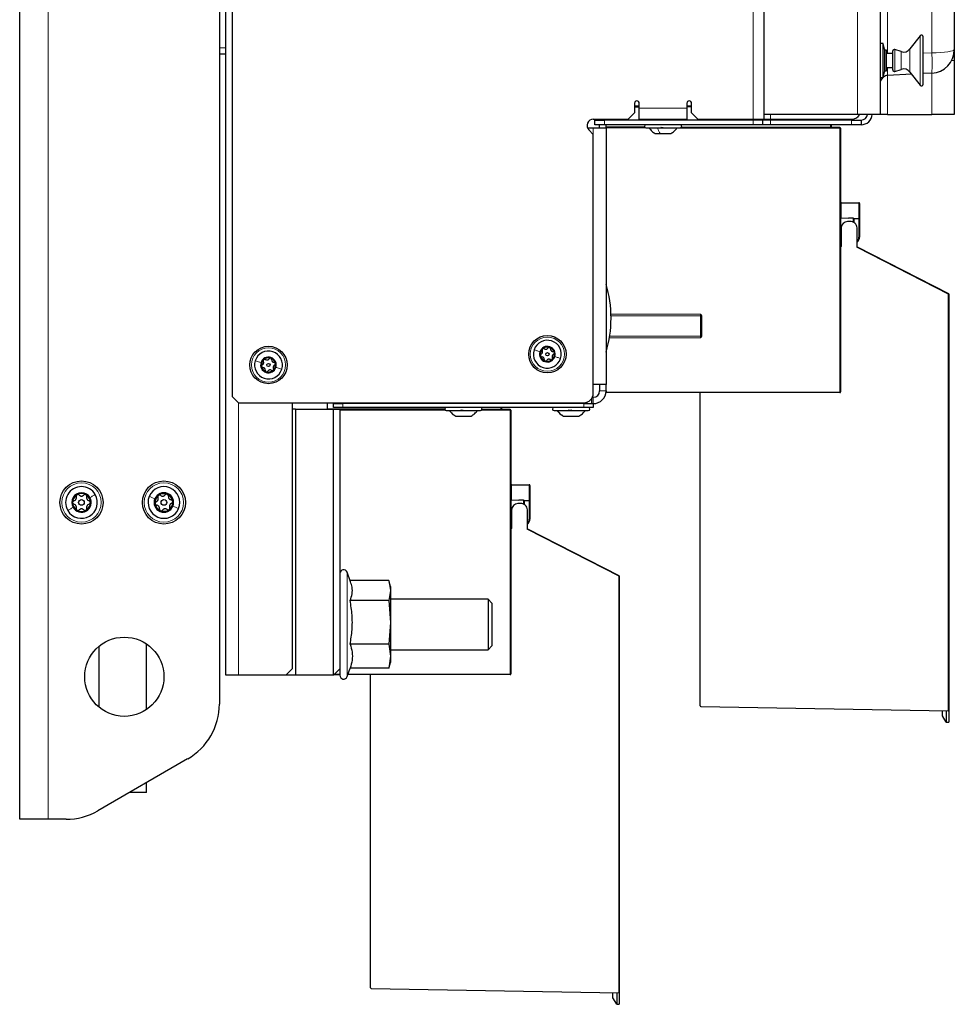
# Paper-space layout 'Blatt3' of a CAD drawing. Header units: millimetres. Extents: x 5 to 418, y 2 to 292.
# Tile 63 of 93: x 192 to 241, y 90 to 141. Entities that reach past the tile are written whole.
import ezdxf

# ---------------------------------------------------------------- set-up
doc = ezdxf.new("R2010")
doc.units = ezdxf.units.MM

psp = doc.layouts.new('Blatt3')

# ---------------------------------------------------------------- linework, layer by layer
at = {"color": 7, "linetype": 'Continuous', "lineweight": 25}
for p, q in [((191.9253, 99.273), (191.9253, 260.9397)), ((202.7586, 106.8563), (202.7586, 249.6897)), ((237.1753, 222.3504), (237.1753, 136.3563)), ((231.0753, 136.1063), (231.0753, 158.773)), ((203.092, 158.4397), (203.092, 121.523)), ((202.4253, 150.623), (202.4253, 105.3352)), ((241.0753, 143.0984), (241.0753, 139.7688)), ((239.2884, 140.491), (238.7453, 139.7959)), ((239.4374, 137.9397), (239.4374, 140.4397)), ((237.342, 140.0813), (237.1753, 140.0813)), ((237.4253, 139.7313), (237.342, 140.0813)), ((237.342, 138.298), (237.342, 140.0813)), ((202.7586, 139.523), (202.4253, 139.523)), ((237.5086, 139.7313), (237.4253, 139.7313)), ((237.4253, 138.648), (237.4253, 139.7313)), ((237.5086, 138.648), (237.5086, 139.7313)), ((237.842, 139.5647), (237.5086, 139.5647)), ((237.842, 138.6897), (237.842, 139.6897)), ((238.2848, 139.6573), (237.9517, 139.7687)), ((241.0753, 139.7688), (241.0753, 139.1897)), ((237.5086, 138.8147), (237.842, 138.8147)), ((241.0753, 139.1897), (241.0753, 136.3563)), ((237.1753, 138.298), (237.342, 138.298)), ((237.342, 138.298), (237.4253, 138.648)), ((237.4253, 138.648), (237.5086, 138.648)), ((238.8376, 138.4653), (237.5702, 138.3989)), ((237.9517, 138.6106), (238.2848, 138.7221)), ((238.7453, 138.5835), (239.2884, 137.8884)), ((239.8907, 138.5205), (239.4374, 138.4967)), ((224.2586, 136.9397), (224.2586, 136.4397)), ((224.5086, 136.7721), (224.2586, 136.7716)), ((224.5086, 136.6897), (224.5086, 136.9397)), ((227.0086, 136.9397), (227.0086, 136.6897)), ((227.2586, 136.7769), (227.0086, 136.7764)), ((227.2586, 136.4397), (227.2586, 136.9397)), ((223.9253, 136.1063), (224.2586, 136.4397)), ((224.5086, 136.1063), (224.5086, 136.6897)), ((227.0086, 136.6897), (227.0086, 136.1063)), ((227.2586, 136.4397), (227.592, 136.1063)), ((235.9907, 136.3563), (231.0753, 136.3563)), ((237.1753, 136.3563), (235.9907, 136.3563)), ((237.5702, 136.3563), (237.1753, 136.3563)), ((237.5702, 136.3563), (239.8907, 136.3563)), ((241.0753, 136.3563), (239.8907, 136.3563)), ((222.092, 136.1063), (223.9253, 136.1063)), ((222.1753, 135.8063), (222.1753, 136.0563)), ((222.1753, 136.0563), (222.6753, 136.0563)), ((222.6753, 135.8063), (222.1753, 135.8063)), ((222.4253, 136.0563), (222.4253, 136.1063)), ((222.4253, 135.6397), (222.4253, 135.8063)), ((230.492, 136.0563), (222.6753, 136.0563)), ((230.492, 135.8063), (222.6753, 135.8063)), ((222.7586, 136.0563), (222.7586, 136.1063)), ((222.7586, 135.7103), (222.7586, 135.8063)), ((222.7586, 135.677), (222.7586, 135.7103)), ((224.5086, 136.1063), (227.0086, 136.1063)), ((225.342, 136.1063), (225.342, 136.0563)), ((226.1753, 136.0563), (226.1753, 136.1063)), ((227.592, 136.1063), (230.492, 136.1063)), ((230.492, 136.1063), (231.0753, 136.1063)), ((230.992, 136.0563), (230.492, 136.0563)), ((230.992, 135.8063), (230.492, 135.8063)), ((230.992, 136.0563), (230.992, 135.8063)), ((231.4087, 136.0563), (230.992, 136.0563)), ((231.4087, 135.8063), (230.992, 135.8063)), ((231.0753, 136.1063), (231.4087, 136.1063)), ((231.4087, 136.1063), (235.6753, 136.1063)), ((235.6753, 136.0563), (231.4087, 136.0563)), ((235.6753, 135.8063), (231.4087, 135.8063)), ((234.592, 136.1063), (234.592, 136.0563)), ((234.592, 135.8063), (234.592, 135.6896)), ((235.6753, 136.0563), (236.1753, 136.0563)), ((236.1753, 135.8063), (235.6753, 135.8063)), ((236.1753, 136.0563), (236.1753, 135.8063)), ((221.7865, 135.6397), (222.092, 135.6397)), ((221.8563, 135.5373), (222.092, 135.3016)), ((222.092, 135.6397), (222.7586, 135.6397)), ((222.092, 121.6897), (222.092, 135.3016)), ((222.7586, 135.677), (224.7916, 135.6734)), ((222.7586, 135.6437), (222.7586, 135.677)), ((222.7586, 135.6437), (222.7586, 135.6397)), ((222.7586, 135.6397), (222.7586, 122.1397)), ((224.8586, 135.6397), (226.6586, 135.6397)), ((225.3461, 135.348), (225.6006, 135.348)), ((225.6006, 135.348), (226.1711, 135.348)), ((226.723, 135.6701), (235.0587, 135.6555)), ((235.0604, 135.658), (234.5927, 135.6825)), ((235.092, 135.6222), (235.092, 135.6247)), ((235.092, 135.6222), (235.092, 121.7563)), ((235.1247, 131.7231), (236.0592, 131.7068)), ((236.092, 131.6734), (236.092, 130.8523)), ((235.1247, 130.9078), (235.092, 130.9086)), ((235.1247, 130.9078), (235.512, 130.8976)), ((235.5868, 130.7128), (235.4586, 130.715)), ((235.512, 130.8976), (235.512, 130.8952)), ((235.7595, 130.8909), (235.512, 130.8952)), ((235.7595, 130.8909), (235.792, 130.8903)), ((235.792, 130.8903), (236.0592, 130.8856)), ((235.792, 130.857), (235.792, 130.8903)), ((235.792, 130.857), (235.792, 130.6704)), ((236.092, 130.8523), (236.092, 129.902)), ((235.092, 130.0386), (235.1247, 130.0395)), ((235.1253, 130.0395), (235.1247, 130.0395)), ((235.1253, 130.3817), (235.1253, 129.4086)), ((235.9586, 129.3446), (235.9586, 130.3817)), ((235.1253, 129.5576), (235.1247, 129.5575)), ((235.092, 129.3753), (235.0925, 129.3753)), ((235.9586, 129.3817), (240.7738, 126.9283)), ((240.792, 126.8986), (240.792, 104.9867)), ((223.0239, 125.7705), (227.7253, 125.7658)), ((227.7586, 124.7023), (227.7586, 125.7437)), ((227.7253, 124.6802), (222.9493, 124.6754)), ((222.7586, 122.1397), (222.092, 122.1397)), ((222.4253, 122.1397), (222.4253, 121.8063)), ((222.7586, 121.8063), (222.7586, 122.1397)), ((222.7586, 121.8063), (222.7586, 121.7348)), ((222.7586, 121.7015), (222.7586, 121.7348)), ((235.0587, 121.7229), (222.7586, 121.7015)), ((203.092, 121.523), (203.4253, 121.1897)), ((221.7586, 121.2183), (221.7586, 121.1397)), ((221.9943, 121.3929), (221.9943, 121.1397)), ((222.092, 121.473), (222.0426, 121.473)), ((227.7086, 105.2478), (227.7086, 121.7101)), ((203.4253, 121.1897), (221.592, 121.1897)), ((206.2586, 121.1897), (206.2586, 107.1897)), ((206.4253, 120.8563), (206.2586, 120.8563)), ((206.4253, 120.8563), (206.4253, 106.8563)), ((206.4253, 120.8563), (208.4253, 120.8563)), ((208.092, 121.1897), (208.092, 120.8563)), ((208.4253, 120.9397), (208.4253, 121.1397)), ((208.4253, 121.1397), (208.9253, 121.1397)), ((208.9253, 120.9397), (208.4253, 120.9397)), ((208.4253, 106.8563), (208.4253, 120.8563)), ((208.4253, 120.8563), (208.7586, 120.8563)), ((208.7586, 120.8563), (208.7586, 107.1897)), ((208.7586, 120.8378), (214.2802, 120.8282)), ((208.842, 121.1397), (208.842, 121.1897)), ((221.592, 121.1397), (208.9253, 121.1397)), ((221.592, 120.9397), (208.9253, 120.9397)), ((214.3586, 120.773), (216.1586, 120.773)), ((216.2358, 120.8248), (217.7254, 120.8222)), ((217.2586, 120.9397), (217.2586, 120.8563)), ((217.727, 120.8247), (217.2594, 120.8492)), ((217.7586, 120.7889), (217.7586, 120.7914)), ((217.7586, 120.7889), (217.7586, 106.9229)), ((220.0253, 120.773), (221.8253, 120.773)), ((221.592, 121.1397), (222.092, 121.1397)), ((222.092, 120.9397), (221.592, 120.9397)), ((222.092, 121.1397), (222.092, 120.9397)), ((214.8464, 120.4813), (214.8532, 120.4813)), ((214.8532, 120.4813), (215.6708, 120.4813)), ((220.5131, 120.4813), (220.5199, 120.4813)), ((220.5199, 120.4813), (221.3375, 120.4813)), ((217.7914, 116.8897), (218.7259, 116.8734)), ((218.7586, 116.8401), (218.7586, 116.019)), ((217.7914, 116.0744), (217.7586, 116.0753)), ((217.7914, 116.0744), (218.1787, 116.0643)), ((218.1787, 116.0643), (218.1787, 116.0619)), ((218.4262, 116.0575), (218.1787, 116.0619)), ((218.4262, 116.0575), (218.4586, 116.057)), ((218.4586, 116.057), (218.7259, 116.0523)), ((218.4586, 116.0236), (218.4586, 116.057)), ((218.4586, 116.0236), (218.4586, 115.837)), ((218.7586, 116.019), (218.7586, 115.0687)), ((217.792, 115.5484), (217.792, 114.5753)), ((218.2534, 115.8795), (218.1253, 115.8817)), ((218.6253, 114.5112), (218.6253, 115.5484)), ((217.7586, 115.2053), (217.7914, 115.2062)), ((217.792, 115.2062), (217.7914, 115.2062)), ((217.7586, 114.542), (217.7592, 114.542)), ((217.792, 114.7242), (217.7914, 114.7242)), ((218.6253, 114.5484), (223.4404, 112.0949)), ((209.3285, 111.7667), (209.1466, 112.2664)), ((223.4586, 112.0652), (223.4586, 90.1533)), ((211.3424, 111.8289), (209.3058, 111.8289)), ((211.3424, 111.8289), (211.4253, 111.3075)), ((211.4253, 111.523), (211.36, 111.7667)), ((211.4253, 111.523), (211.4253, 111.3075)), ((211.4253, 111.3075), (211.3424, 110.7861)), ((211.4253, 111.3075), (211.4253, 109.6332)), ((216.5539, 110.8563), (211.4253, 110.8563)), ((216.7586, 110.6516), (216.5539, 110.8563)), ((216.5539, 110.8563), (216.5539, 108.3683)), ((211.3424, 110.7861), (209.3045, 110.7861)), ((211.3424, 110.7861), (211.4253, 109.6332)), ((216.7586, 110.6516), (216.7586, 108.5456)), ((211.4253, 109.6332), (211.3424, 108.4802)), ((211.4253, 109.6332), (211.4253, 107.8487)), ((196.092, 108.3738), (196.092, 105.1722)), ((198.592, 105.047), (198.592, 108.499)), ((211.3424, 108.4802), (209.3045, 108.4802)), ((211.3424, 108.4802), (211.4253, 107.8487)), ((216.5539, 108.1897), (216.7586, 108.3944)), ((216.5539, 108.3683), (216.5539, 108.1897)), ((216.7586, 108.5456), (216.7586, 108.3944)), ((211.4253, 107.8487), (211.3424, 107.2171)), ((211.4253, 108.1897), (216.5539, 108.1897)), ((211.4253, 107.8487), (211.4253, 107.523)), ((209.1466, 106.7796), (209.3058, 107.2171)), ((211.3424, 107.2171), (209.3045, 107.2171)), ((211.3424, 107.2171), (211.3526, 107.2813)), ((211.36, 107.2793), (211.4253, 107.523)), ((203.4253, 106.8563), (202.7586, 106.8563)), ((205.9253, 106.8563), (203.4253, 106.8563)), ((205.9253, 106.8563), (206.2586, 107.1897)), ((206.4253, 106.8563), (205.9253, 106.8563)), ((208.4253, 106.8563), (206.4253, 106.8563)), ((208.7586, 107.1897), (208.4253, 106.8563)), ((208.7586, 106.874), (208.4424, 106.8734)), ((208.7586, 107.1897), (208.7586, 106.848)), ((217.7254, 106.8896), (209.1812, 106.8747)), ((210.3753, 90.4144), (210.3753, 106.8768)), ((227.7414, 105.2145), (240.7592, 104.9872)), ((240.4586, 104.715), (240.4586, 104.9925)), ((240.653, 104.3783), (240.4586, 104.715)), ((240.653, 104.9891), (240.653, 104.3783)), ((240.792, 104.9867), (240.7592, 104.9872)), ((240.792, 104.9867), (240.792, 104.3759)), ((240.653, 104.3783), (240.792, 104.3759)), ((200.7586, 102.4484), (196.0321, 99.7196)), ((198.592, 100.6897), (198.592, 101.1975)), ((198.592, 100.6897), (197.7124, 100.6897)), ((193.4253, 99.273), (191.9253, 99.273)), ((194.3655, 99.273), (193.4253, 99.273)), ((210.4081, 90.3811), (223.4259, 90.1539)), ((223.1253, 89.8817), (223.1253, 90.1591)), ((223.3197, 90.1557), (223.3197, 89.545)), ((223.4586, 90.1533), (223.4259, 90.1539)), ((223.4586, 90.1533), (223.4586, 89.5425)), ((223.3197, 89.545), (223.1253, 89.8817)), ((223.3197, 89.545), (223.4586, 89.5425))]:
    psp.add_line(p, q, dxfattribs=at)
at = {"color": 7, "linetype": 'Continuous', "lineweight": 18}
for p, q in [((193.4253, 260.9397), (193.4253, 99.273)), ((235.9907, 136.3563), (235.9907, 222.3504)), ((230.492, 136.1063), (230.492, 158.773)), ((237.5702, 141.8975), (237.5702, 139.5647)), ((239.8907, 139.5915), (239.8907, 141.8793)), ((239.2884, 137.8884), (239.2884, 140.491)), ((202.7586, 139.8563), (202.4253, 139.8563)), ((237.9517, 138.6106), (237.9517, 139.7687)), ((238.2848, 138.7221), (238.2848, 139.6573)), ((238.7453, 138.5835), (238.7453, 139.7959)), ((239.4374, 139.5741), (239.8907, 139.5915)), ((240.9331, 139.1897), (241.0753, 139.1897)), ((237.5702, 138.3989), (237.5702, 136.3563)), ((239.8907, 136.3563), (239.8907, 138.5205)), ((224.2586, 136.805), (224.5086, 136.8054)), ((224.5086, 136.7387), (224.2586, 136.7383)), ((227.0086, 136.8098), (227.2586, 136.8102)), ((227.2586, 136.7435), (227.0086, 136.7431)), ((224.5086, 136.6897), (227.0086, 136.6897)), ((231.4087, 136.1063), (231.4087, 136.3563)), ((222.6753, 136.0563), (222.6753, 135.8063)), ((222.7586, 135.7103), (224.7769, 135.7068)), ((226.7396, 135.7034), (234.5587, 135.6897)), ((230.492, 136.0563), (230.492, 135.8063)), ((231.4087, 136.0563), (231.4087, 135.8063)), ((234.5587, 136.0563), (234.5587, 136.1063)), ((234.5587, 135.6897), (234.5587, 135.8063)), ((235.6753, 135.8063), (235.6753, 136.0563)), ((222.092, 135.3016), (222.092, 135.6397)), ((224.8512, 135.64), (222.7586, 135.6437)), ((235.0587, 135.6222), (226.4898, 135.6371)), ((234.5587, 135.6897), (234.592, 135.6896)), ((235.0587, 121.7563), (235.0587, 135.6222)), ((235.0587, 135.6222), (235.092, 135.6222)), ((235.092, 131.6897), (235.1247, 131.6897)), ((235.1247, 131.6897), (235.1247, 130.9078)), ((236.0592, 131.6734), (235.1247, 131.6897)), ((236.0592, 130.8856), (236.0592, 131.6734)), ((236.092, 131.6734), (236.0592, 131.6734)), ((235.7595, 130.6868), (235.7595, 130.8909)), ((236.0592, 130.8523), (235.792, 130.857)), ((236.0592, 129.902), (236.0592, 130.8523)), ((236.092, 130.8523), (236.0592, 130.8523)), ((235.092, 130.072), (235.1253, 130.0728)), ((235.1247, 130.0395), (235.1247, 129.5909)), ((235.1247, 129.5909), (235.092, 129.5909)), ((235.1247, 129.5909), (235.1253, 129.5909)), ((236.092, 129.902), (236.0592, 129.902)), ((240.7592, 126.8986), (235.9586, 129.3446)), ((240.7592, 104.9872), (240.7592, 126.8986)), ((240.7592, 126.8986), (240.792, 126.8986)), ((223.0216, 125.8539), (227.7252, 125.8491)), ((227.7254, 125.7553), (223.0239, 125.7695)), ((227.7254, 125.7553), (227.7496, 125.7553)), ((227.7254, 124.6907), (227.7254, 125.7553)), ((227.7586, 125.7437), (227.792, 125.7437)), ((227.792, 125.7437), (227.792, 124.7023)), ((227.7252, 124.5969), (222.9354, 124.5921)), ((222.9494, 124.6762), (227.7254, 124.6907)), ((227.7254, 124.6907), (227.7496, 124.6907)), ((227.7586, 124.7023), (227.792, 124.7023)), ((222.4253, 121.8063), (222.7586, 121.8063)), ((222.7586, 121.7348), (235.0587, 121.7563)), ((235.0587, 121.7563), (235.092, 121.7563)), ((222.092, 121.473), (222.092, 121.1397)), ((203.4253, 121.1897), (203.4253, 106.8563)), ((208.092, 120.8723), (214.2755, 120.8615)), ((214.3024, 120.7948), (208.7586, 120.8045)), ((208.9253, 121.1397), (208.9253, 120.9397)), ((217.7254, 120.7889), (216.211, 120.7915)), ((216.2419, 120.8581), (217.2254, 120.8564)), ((217.2254, 120.8564), (217.2254, 120.9397)), ((217.2254, 120.8564), (217.2586, 120.8563)), ((217.7254, 106.9229), (217.7254, 120.7889)), ((217.7254, 120.7889), (217.7586, 120.7889)), ((221.592, 120.9397), (221.592, 121.1397)), ((217.7586, 116.8564), (217.7914, 116.8564)), ((217.7914, 116.8564), (217.7914, 116.0744)), ((218.7259, 116.8401), (217.7914, 116.8564)), ((218.7259, 116.0523), (218.7259, 116.8401)), ((218.7586, 116.8401), (218.7259, 116.8401)), ((218.4262, 115.8535), (218.4262, 116.0575)), ((218.7259, 116.019), (218.4586, 116.0236)), ((218.7259, 115.0687), (218.7259, 116.019)), ((218.7586, 116.019), (218.7259, 116.019)), ((217.7586, 115.2386), (217.792, 115.2395)), ((217.7914, 115.2062), (217.7914, 114.7575)), ((218.7586, 115.0687), (218.7259, 115.0687)), ((217.7914, 114.7575), (217.7586, 114.7575)), ((217.7914, 114.7575), (217.792, 114.7575)), ((223.4259, 112.0652), (218.6253, 114.5112)), ((209.1466, 112.2664), (209.1466, 107.2263)), ((223.4259, 90.1539), (223.4259, 112.0652)), ((223.4259, 112.0652), (223.4586, 112.0652)), ((209.1466, 107.2263), (209.1466, 106.7796)), ((208.4758, 106.9068), (208.7586, 106.9073)), ((209.1933, 106.908), (217.7254, 106.9229)), ((217.7254, 106.9229), (217.7586, 106.9229))]:
    psp.add_line(p, q, dxfattribs=at)
at = {"color": 7, "linetype": 'Continuous', "lineweight": 18, "flags": 128}
psp.add_lwpolyline([(239.8907, 139.5915), (240.1251, 139.5965), (240.3486, 139.6076), (240.5534, 139.6245), (240.732, 139.6466), (240.8781, 139.6731), (240.9863, 139.703), (241.0529, 139.7353), (241.0753, 139.7688)], dxfattribs=at)
at = {"color": 7, "linetype": 'Continuous', "lineweight": 25}
for centre, radius in [((219.6753, 123.7397), 0.9833), ((205.0086, 123.173), 0.9833), ((219.6753, 123.7397), 0.0863), ((205.0086, 123.173), 0.0863), ((195.1753, 115.9397), 1.1333), ((199.5086, 115.9397), 1.1333), ((195.1753, 115.9397), 0.1491), ((199.5086, 115.9397), 0.1491), ((197.4253, 106.773), 2.0833)]:
    psp.add_circle(centre, radius, dxfattribs=at)
at = {"color": 7, "linetype": 'Continuous', "lineweight": 18}
for centre, radius in [((219.6753, 123.7397), 0.9), ((205.0086, 123.173), 0.9), ((195.1753, 115.9397), 1.0333), ((199.5086, 115.9397), 1.0333)]:
    psp.add_circle(centre, radius, dxfattribs=at)
at = {"color": 7, "linetype": 'Continuous', "lineweight": 25}
for centre, radius, start, end in [((239.354, 140.4397), 0.0833, 0, 142), ((237.9253, 139.6897), 0.0833, 71.5, 180), ((238.417, 140.0524), 0.4167, 251.5, 322), ((239.8253, 139.7688), 1.25, 273, 0), ((237.592, 137.9828), 0.4167, 130.83842, 180), ((237.592, 137.9828), 0.4167, 93, 125.97639), ((237.9253, 138.6897), 0.0833, 180, 288.5), ((238.417, 138.3269), 0.4167, 38, 108.5), ((239.354, 137.9397), 0.0833, 218, 0), ((224.3836, 136.9397), 0.125, 0, 180), ((227.1336, 136.9397), 0.125, 0, 180), ((235.6753, 136.6063), 0.5, 270, 330), ((236.1753, 136.3897), 0.5833, 270, 356.72417), ((236.1753, 136.3897), 0.3333, 270, 354.26083), ((222.092, 135.773), 0.3333, 90, 225), ((224.8586, 135.723), 0.0833, 90, 270), ((226.6586, 135.723), 0.0833, 270, 90), ((234.6253, 135.7142), 0.0333, 180, 267), ((234.6253, 135.6896), 0.0333, 180, 269.9), ((235.0586, 135.6222), 0.0333, 0, 89.9), ((235.0586, 135.6247), 0.0333, 0, 87), ((235.1253, 131.7564), 0.0333, 180, 269), ((236.0586, 131.6734), 0.0333, 0, 89), ((235.4586, 130.3817), 0.3333, 90, 180), ((235.4586, 130.3817), 0.3333, 88, 90), ((235.6253, 130.3817), 0.3333, 0, 96.64064), ((236.0586, 130.8523), 0.0333, 0, 89), ((235.1253, 129.5242), 0.0333, 91.03795, 104.42282), ((235.7592, 129.902), 0.3, 311.66142, 0), ((235.7586, 129.902), 0.3333, 306.8699, 0), ((235.092, 129.4086), 0.0333, 271, 0), ((216.8731, 125.6397), 6.1522, 0, 16.9312), ((240.7586, 126.8986), 0.0333, 0, 63), ((216.8731, 125.6397), 6.1522, 343.0688, 0), ((227.7253, 125.7325), 0.0333, 0, 89.92308), ((219.6753, 123.7397), 0.7333, 342.0986, 162.0986), ((227.7253, 124.7135), 0.0333, 270.04147, 0), ((205.0086, 123.173), 0.7333, 342.0986, 162.0986), ((219.6753, 123.7397), 0.7333, 162.0986, 342.0986), ((219.6753, 123.7397), 0.4125, 162.0986, 342.0986), ((219.6753, 123.7397), 0.4125, 342.0986, 162.0986), ((219.6753, 123.7397), 0.375, 132.0986, 192.0986), ((219.6753, 123.7397), 0.375, 72.0986, 132.0986), ((219.6753, 123.7397), 0.375, 12.0986, 72.0986), ((219.6753, 123.7397), 0.375, 312.0986, 12.0986), ((205.0086, 123.173), 0.7333, 162.0986, 342.0986), ((205.0086, 123.173), 0.4125, 162.0986, 342.0986), ((205.0086, 123.173), 0.4125, 342.0986, 162.0986), ((205.0086, 123.173), 0.375, 132.0986, 192.0986), ((205.0086, 123.173), 0.375, 72.0986, 132.0986), ((205.0086, 123.173), 0.375, 12.0986, 72.0986), ((219.6753, 123.7397), 0.375, 192.0986, 252.0986), ((219.6753, 123.7397), 0.375, 252.0986, 312.0986), ((205.0086, 123.173), 0.375, 192.0986, 252.0986), ((205.0086, 123.173), 0.375, 252.0986, 312.0986), ((205.0086, 123.173), 0.375, 312.0986, 12.0986), ((222.092, 121.8063), 0.6667, 270, 0), ((222.092, 121.8063), 0.3333, 270, 360), ((235.0586, 121.7563), 0.0333, 270.1, 0), ((221.592, 121.6897), 0.5, 270, 0), ((214.3586, 120.8563), 0.0833, 90, 270), ((216.1586, 120.8563), 0.0833, 270, 90), ((217.292, 120.8809), 0.0333, 180, 267), ((217.292, 120.8563), 0.0333, 180, 269.9), ((217.7253, 120.7889), 0.0333, 0, 89.9), ((217.7253, 120.7914), 0.0333, 0, 87), ((220.0253, 120.8563), 0.0833, 90, 270), ((221.8253, 120.8563), 0.0833, 270, 90), ((195.1753, 115.9397), 0.8333, 30, 210), ((199.5086, 115.9397), 0.8333, 337.55172, 157.55172), ((217.792, 116.9231), 0.0333, 180, 269), ((218.7253, 116.8401), 0.0333, 0, 89), ((195.1753, 115.9397), 0.8333, 210, 30), ((195.1753, 115.9397), 0.5133, 30, 210), ((195.1753, 115.9397), 0.4667, 120, 180), ((195.1753, 115.9397), 0.5133, 210, 30), ((195.1753, 115.9397), 0.4667, 60, 120), ((195.1753, 115.9397), 0.4667, 0, 60), ((199.5086, 115.9397), 0.8333, 157.55172, 337.55172), ((199.5086, 115.9397), 0.5133, 157.55172, 337.55172), ((199.5086, 115.9397), 0.5133, 337.55172, 157.55172), ((199.5086, 115.9397), 0.4667, 127.55172, 187.55172), ((199.5086, 115.9397), 0.4667, 67.55172, 127.55172), ((199.5086, 115.9397), 0.4667, 7.55172, 67.55172), ((218.7253, 116.019), 0.0333, 0, 89), ((195.1753, 115.9397), 0.4667, 180, 240), ((195.1753, 115.9397), 0.4667, 240, 300), ((195.1753, 115.9397), 0.4667, 300, 0), ((199.5086, 115.9397), 0.4667, 187.55172, 247.55172), ((199.5086, 115.9397), 0.4667, 247.55172, 307.55172), ((199.5086, 115.9397), 0.4667, 307.55172, 7.55172), ((218.1253, 115.5484), 0.3333, 90, 180), ((218.1253, 115.5484), 0.3333, 88, 90), ((218.292, 115.5484), 0.3333, 0, 96.64064), ((218.4259, 115.0687), 0.3, 311.66142, 0), ((218.4253, 115.0687), 0.3333, 306.8699, 0), ((217.7586, 114.5753), 0.0333, 271, 0), ((217.792, 114.6909), 0.0333, 91.03795, 104.42282), ((208.9586, 112.198), 0.2, 20, 180), ((223.4253, 112.0652), 0.0333, 0, 63), ((208.9586, 106.848), 0.2, 180, 340), ((217.7253, 106.9229), 0.0333, 270.1, 0), ((199.092, 105.3352), 3.3333, 300, 0), ((227.742, 105.2478), 0.0333, 180, 269), ((194.3655, 102.6063), 3.3333, 270, 300), ((210.4086, 90.4144), 0.0333, 180, 269)]:
    psp.add_arc(centre, radius, start, end, dxfattribs=at)
at = {"color": 7, "linetype": 'Continuous', "lineweight": 18}
for centre, radius, start, end in [((234.2904, 139.056), 5.6259, 354.5377, 5.4623), ((239.3334, 135.6731), 4.7747, 179.8, 180.2), ((230.284, 135.6389), 4.7747, 359.8, 0.2), ((235.5816, 131.6901), 0.4779, 358.00162, 1.99838), ((235.5816, 130.869), 0.4779, 358.00162, 1.99838), ((240.2902, 127.1468), 0.5306, 332.11217, 335.68384), ((230.284, 121.7396), 4.7747, 359.8, 0.2), ((222, 120.8397), 4.7747, 179.8, 180.2), ((212.9507, 120.8055), 4.7747, 359.8, 0.2), ((218.2483, 116.8568), 0.4779, 358.00162, 1.99838), ((218.2483, 116.0356), 0.4779, 358.00162, 1.99838), ((222.9569, 112.3134), 0.5306, 332.11217, 335.68384), ((212.9507, 106.9063), 4.7747, 359.8, 0.2)]:
    psp.add_arc(centre, radius, start, end, dxfattribs=at)
for centre, major_axis, ratio, start_param, end_param in [((235.1253, 131.6897), (-0.0006, 0.0333), 0.0174285, 6.2825767, 7.8530684), ((235.1253, 129.5909), (0.0006, 0.0333), 0.0174285, 1.5717095, 3.1422013), ((227.7253, 125.8491), (0, 0.0833), 0.0006981, 1.5707936, 3.1415912), ((227.7253, 125.7553), (0.0001, 0.0833), 0.0006981, 4.712393, 6.283184), ((227.7253, 124.5969), (0, 0.0833), 0.0006981, 0.0000014, 1.5707991), ((217.792, 116.8564), (-0.0006, 0.0333), 0.0174285, 6.2825767, 7.8530684), ((217.792, 114.7576), (0.0006, 0.0333), 0.0174285, 1.5717095, 3.1422013)]:
    psp.add_ellipse(centre, major_axis=major_axis, ratio=ratio, start_param=start_param, end_param=end_param, dxfattribs=at)
for points, knots in [([(237.5634, 138.8147), (237.5631, 138.7651), (237.5624, 138.6068), (237.5645, 138.4429), (237.5683, 138.4135), (237.5702, 138.3989)], [0, 0, 0, 0, 0.185264, 0.592553, 1, 1, 1, 1]), ([(227.7252, 125.8491), (227.7254, 125.849), (227.7292, 125.8457), (227.7429, 125.8338), (227.7655, 125.8122), (227.7875, 125.7799), (227.7906, 125.755), (227.792, 125.7437)], [0, 0, 0, 0, 0.00518066, 0.11696109, 0.42337042, 0.73591001, 1, 1, 1, 1]), ([(227.7586, 125.7437), (227.7578, 125.7509), (227.7557, 125.7689), (227.7438, 125.7967), (227.7337, 125.8248), (227.7272, 125.8434), (227.7253, 125.8489), (227.7252, 125.8491)], [0, 0, 0, 0, 0.19893839, 0.49383048, 0.85180121, 0.99343366, 1, 1, 1, 1]), ([(227.792, 124.7023), (227.7906, 124.691), (227.7875, 124.6661), (227.7655, 124.6338), (227.7429, 124.6122), (227.7292, 124.6003), (227.7254, 124.597), (227.7252, 124.5969)], [0, 0, 0, 0, 0.26409, 0.5766296, 0.8830389, 0.9948193, 1, 1, 1, 1]), ([(227.7586, 124.7023), (227.7584, 124.6987), (227.758, 124.6914), (227.755, 124.6792), (227.7505, 124.6659), (227.7445, 124.6501), (227.7378, 124.6326), (227.7323, 124.6172), (227.7282, 124.6054), (227.7263, 124.6), (227.7253, 124.5971), (227.7252, 124.5969)], [0, 0, 0, 0, 0.0985561, 0.1991293, 0.3462424, 0.4937256, 0.6716504, 0.8519184, 0.9225487, 0.9934418, 1, 1, 1, 1])]:
    psp.add_open_spline(points, degree=3, knots=knots, dxfattribs=at)
at = {"color": 7, "linetype": 'Continuous', "lineweight": 25}
for points, knots in [([(225.0253, 135.6397), (225.0704, 135.5819), (225.1607, 135.4663), (225.2843, 135.3874), (225.3461, 135.348)], [0, 0, 0, 0, 0.5000001, 1, 1, 1, 1]), ([(225.7897, 135.6682), (225.7862, 135.6643), (225.7794, 135.6565), (225.7604, 135.6473), (225.7366, 135.6412), (225.7098, 135.6389), (225.6843, 135.6411), (225.6637, 135.6472), (225.6495, 135.6564), (225.6465, 135.6643), (225.645, 135.6682)], [0, 0, 0, 0, 0.1251933, 0.2494385, 0.3742794, 0.4990244, 0.6238686, 0.7493688, 0.8744304, 1, 1, 1, 1]), ([(226.1711, 135.348), (226.233, 135.3874), (226.3566, 135.4663), (226.4469, 135.5819), (226.492, 135.6397)], [0, 0, 0, 0, 0.4999999, 1, 1, 1, 1]), ([(235.117, 129.5565), (235.117, 129.5565), (235.1171, 129.5565), (235.1166, 129.5565), (235.1154, 129.5566), (235.1135, 129.5566), (235.1108, 129.5566), (235.1082, 129.5567), (235.1052, 129.5567), (235.1021, 129.5568), (235.099, 129.5568), (235.0963, 129.5569), (235.0944, 129.5569), (235.0932, 129.5569), (235.0925, 129.557), (235.0921, 129.557), (235.092, 129.557), (235.092, 129.557)], [0, 0, 0, 0, 0.0212381, 0.0540843, 0.0878394, 0.1586871, 0.2301568, 0.3017683, 0.3733817, 0.4704152, 0.5677508, 0.6665627, 0.7662068, 0.8239067, 0.8818703, 0.9407533, 1, 1, 1, 1]), ([(219.3497, 123.7445), (219.3643, 123.7534), (219.3861, 123.7667), (219.4075, 123.7965), (219.4192, 123.8222), (219.4248, 123.8499), (219.4251, 123.8867), (219.4151, 123.9104), (219.4084, 123.9262)], [0, 0, 0, 0, 0.2491679, 0.3743031, 0.4989033, 0.6239875, 0.7497462, 1, 1, 1, 1]), ([(219.4239, 124.0179), (219.418, 124.0113), (219.4062, 123.9982), (219.3987, 123.9731), (219.3989, 123.9479), (219.4052, 123.9334), (219.4084, 123.9262)], [0, 0, 0, 0, 0.250033, 0.4996315, 0.7492277, 1, 1, 1, 1]), ([(219.5167, 124.024), (219.5099, 124.0279), (219.4961, 124.0357), (219.4711, 124.0385), (219.4453, 124.0336), (219.431, 124.0231), (219.4239, 124.0179)], [0, 0, 0, 0, 0.2498147, 0.4999078, 0.7501201, 1, 1, 1, 1]), ([(219.5167, 124.024), (219.5317, 124.0159), (219.5541, 124.0036), (219.5906, 124), (219.6187, 124.0027), (219.6455, 124.0117), (219.6776, 124.0299), (219.6931, 124.0504), (219.7034, 124.064)], [0, 0, 0, 0, 0.2491995, 0.3743362, 0.4989302, 0.6240074, 0.7497593, 1, 1, 1, 1]), ([(219.7906, 124.0965), (219.7819, 124.0983), (219.7646, 124.102), (219.7391, 124.0959), (219.7175, 124.0832), (219.7081, 124.0704), (219.7034, 124.064)], [0, 0, 0, 0, 0.2499907, 0.4996106, 0.7491271, 1, 1, 1, 1]), ([(219.8423, 124.0192), (219.8422, 124.0271), (219.8421, 124.0429), (219.832, 124.0659), (219.8148, 124.0858), (219.7987, 124.0929), (219.7906, 124.0965)], [0, 0, 0, 0, 0.2498519, 0.4999015, 0.7501147, 1, 1, 1, 1]), ([(219.8423, 124.0192), (219.8427, 124.0022), (219.8433, 123.9766), (219.8584, 123.9432), (219.8748, 123.9202), (219.896, 123.9015), (219.9278, 123.8828), (219.9533, 123.8797), (219.9703, 123.8775)], [0, 0, 0, 0, 0.249201, 0.3743378, 0.4989316, 0.6240084, 0.74976, 1, 1, 1, 1]), ([(220.042, 123.8183), (220.0392, 123.8267), (220.0338, 123.8435), (220.0158, 123.8625), (219.9939, 123.8749), (219.9781, 123.8766), (219.9703, 123.8775)], [0, 0, 0, 0, 0.2498571, 0.4994664, 0.7490114, 1, 1, 1, 1]), ([(220.0009, 123.7348), (220.0077, 123.7388), (220.0213, 123.7469), (220.0362, 123.7671), (220.0448, 123.7919), (220.0429, 123.8095), (220.042, 123.8183)], [0, 0, 0, 0, 0.2498071, 0.5000551, 0.7503094, 1, 1, 1, 1]), ([(204.6831, 123.1778), (204.6976, 123.1867), (204.7195, 123.2), (204.7408, 123.2298), (204.7526, 123.2555), (204.7581, 123.2832), (204.7584, 123.3201), (204.7484, 123.3438), (204.7418, 123.3595)], [0, 0, 0, 0, 0.2491679, 0.3743031, 0.4989033, 0.6239875, 0.7497462, 1, 1, 1, 1]), ([(204.7572, 123.4512), (204.7513, 123.4447), (204.7395, 123.4315), (204.732, 123.4064), (204.7322, 123.3813), (204.7386, 123.3668), (204.7418, 123.3595)], [0, 0, 0, 0, 0.250033, 0.4996315, 0.7492277, 1, 1, 1, 1]), ([(204.8501, 123.4574), (204.8432, 123.4612), (204.8294, 123.469), (204.8045, 123.4718), (204.7786, 123.4669), (204.7644, 123.4565), (204.7572, 123.4512)], [0, 0, 0, 0, 0.2498147, 0.4999078, 0.7501201, 1, 1, 1, 1]), ([(204.8501, 123.4574), (204.865, 123.4492), (204.8874, 123.4369), (204.9239, 123.4334), (204.952, 123.436), (204.9788, 123.445), (205.0109, 123.4633), (205.0264, 123.4837), (205.0367, 123.4974)], [0, 0, 0, 0, 0.2491995, 0.3743362, 0.4989302, 0.6240074, 0.7497593, 1, 1, 1, 1]), ([(205.1239, 123.5298), (205.1153, 123.5317), (205.098, 123.5354), (205.0724, 123.5293), (205.0508, 123.5165), (205.0414, 123.5038), (205.0367, 123.4974)], [0, 0, 0, 0, 0.2499907, 0.4996106, 0.7491271, 1, 1, 1, 1]), ([(205.1756, 123.4525), (205.1755, 123.4604), (205.1754, 123.4762), (205.1653, 123.4992), (205.1482, 123.5191), (205.132, 123.5263), (205.1239, 123.5298)], [0, 0, 0, 0, 0.2498519, 0.4999015, 0.7501147, 1, 1, 1, 1]), ([(205.1756, 123.4525), (205.176, 123.4355), (205.1766, 123.4099), (205.1918, 123.3765), (205.2081, 123.3535), (205.2293, 123.3348), (205.2611, 123.3162), (205.2866, 123.313), (205.3036, 123.3109)], [0, 0, 0, 0, 0.249201, 0.3743378, 0.4989316, 0.6240084, 0.74976, 1, 1, 1, 1]), ([(205.3753, 123.2516), (205.3726, 123.26), (205.3671, 123.2768), (205.3491, 123.2959), (205.3272, 123.3082), (205.3115, 123.31), (205.3036, 123.3109)], [0, 0, 0, 0, 0.2498571, 0.4994664, 0.7490114, 1, 1, 1, 1]), ([(219.3497, 123.7445), (219.3429, 123.7405), (219.3293, 123.7325), (219.3144, 123.7122), (219.3058, 123.6874), (219.3077, 123.6698), (219.3086, 123.6611)], [0, 0, 0, 0, 0.2498071, 0.5000551, 0.7503094, 1, 1, 1, 1]), ([(219.3086, 123.6611), (219.3114, 123.6527), (219.3168, 123.6359), (219.3349, 123.6168), (219.3567, 123.6044), (219.3725, 123.6027), (219.3803, 123.6018)], [0, 0, 0, 0, 0.2498571, 0.4994664, 0.7490114, 1, 1, 1, 1]), ([(219.5083, 123.4602), (219.5079, 123.4772), (219.5073, 123.5027), (219.4922, 123.5361), (219.4758, 123.5591), (219.4546, 123.5778), (219.4228, 123.5965), (219.3973, 123.5997), (219.3803, 123.6018)], [0, 0, 0, 0, 0.249201, 0.3743378, 0.4989316, 0.6240084, 0.74976, 1, 1, 1, 1]), ([(219.5083, 123.4602), (219.5084, 123.4523), (219.5085, 123.4365), (219.5186, 123.4134), (219.5358, 123.3935), (219.5519, 123.3864), (219.56, 123.3828)], [0, 0, 0, 0, 0.2498519, 0.4999015, 0.7501147, 1, 1, 1, 1]), ([(219.56, 123.3828), (219.5687, 123.381), (219.586, 123.3773), (219.6115, 123.3834), (219.6331, 123.3962), (219.6425, 123.4089), (219.6472, 123.4153)], [0, 0, 0, 0, 0.2499907, 0.4996106, 0.7491271, 1, 1, 1, 1]), ([(219.8339, 123.4553), (219.8189, 123.4635), (219.7965, 123.4757), (219.76, 123.4793), (219.7319, 123.4766), (219.7051, 123.4676), (219.673, 123.4494), (219.6575, 123.4289), (219.6472, 123.4153)], [0, 0, 0, 0, 0.2491995, 0.3743362, 0.4989302, 0.6240074, 0.7497593, 1, 1, 1, 1]), ([(219.8339, 123.4553), (219.8407, 123.4514), (219.8545, 123.4436), (219.8795, 123.4409), (219.9053, 123.4458), (219.9196, 123.4562), (219.9267, 123.4614)], [0, 0, 0, 0, 0.2498147, 0.4999078, 0.7501201, 1, 1, 1, 1]), ([(220.0009, 123.7348), (219.9863, 123.726), (219.9645, 123.7127), (219.9431, 123.6828), (219.9314, 123.6572), (219.9258, 123.6295), (219.9255, 123.5926), (219.9355, 123.5689), (219.9422, 123.5531)], [0, 0, 0, 0, 0.2491679, 0.3743031, 0.4989033, 0.6239875, 0.7497462, 1, 1, 1, 1]), ([(219.9267, 123.4614), (219.9326, 123.468), (219.9444, 123.4811), (219.9519, 123.5063), (219.9517, 123.5314), (219.9454, 123.5459), (219.9422, 123.5531)], [0, 0, 0, 0, 0.250033, 0.4996315, 0.7492277, 1, 1, 1, 1]), ([(204.6831, 123.1778), (204.6763, 123.1738), (204.6627, 123.1658), (204.6478, 123.1456), (204.6391, 123.1208), (204.641, 123.1032), (204.642, 123.0944)], [0, 0, 0, 0, 0.2498071, 0.5000551, 0.7503094, 1, 1, 1, 1]), ([(204.642, 123.0944), (204.6447, 123.086), (204.6501, 123.0692), (204.6682, 123.0501), (204.6901, 123.0378), (204.7058, 123.036), (204.7137, 123.0351)], [0, 0, 0, 0, 0.2498571, 0.4994664, 0.7490114, 1, 1, 1, 1]), ([(204.8417, 122.8935), (204.8413, 122.9105), (204.8407, 122.9361), (204.8255, 122.9695), (204.8092, 122.9925), (204.7879, 123.0112), (204.7561, 123.0298), (204.7306, 123.033), (204.7137, 123.0351)], [0, 0, 0, 0, 0.249201, 0.3743378, 0.4989316, 0.6240084, 0.74976, 1, 1, 1, 1]), ([(204.8417, 122.8935), (204.8417, 122.8856), (204.8419, 122.8698), (204.8519, 122.8468), (204.8691, 122.8269), (204.8853, 122.8197), (204.8934, 122.8162)], [0, 0, 0, 0, 0.2498519, 0.4999015, 0.7501147, 1, 1, 1, 1]), ([(204.8934, 122.8162), (204.902, 122.8143), (204.9193, 122.8106), (204.9448, 122.8167), (204.9665, 122.8295), (204.9758, 122.8422), (204.9805, 122.8486)], [0, 0, 0, 0, 0.2499907, 0.4996106, 0.7491271, 1, 1, 1, 1]), ([(205.1672, 122.8886), (205.1523, 122.8968), (205.1298, 122.9091), (205.0933, 122.9126), (205.0652, 122.91), (205.0384, 122.901), (205.0064, 122.8827), (204.9909, 122.8623), (204.9805, 122.8486)], [0, 0, 0, 0, 0.2491995, 0.3743362, 0.4989302, 0.6240074, 0.7497593, 1, 1, 1, 1]), ([(205.1672, 122.8886), (205.1741, 122.8848), (205.1878, 122.877), (205.2128, 122.8742), (205.2386, 122.8791), (205.2529, 122.8895), (205.26, 122.8948)], [0, 0, 0, 0, 0.2498147, 0.4999078, 0.7501201, 1, 1, 1, 1]), ([(205.3342, 123.1681), (205.3196, 123.1593), (205.2978, 123.146), (205.2765, 123.1162), (205.2647, 123.0905), (205.2591, 123.0628), (205.2589, 123.0259), (205.2689, 123.0022), (205.2755, 122.9865)], [0, 0, 0, 0, 0.2491679, 0.3743031, 0.4989033, 0.6239875, 0.7497462, 1, 1, 1, 1]), ([(205.26, 122.8948), (205.266, 122.9013), (205.2778, 122.9145), (205.2853, 122.9396), (205.285, 122.9647), (205.2787, 122.9792), (205.2755, 122.9865)], [0, 0, 0, 0, 0.250033, 0.4996315, 0.7492277, 1, 1, 1, 1]), ([(205.3342, 123.1681), (205.341, 123.1722), (205.3546, 123.1802), (205.3695, 123.2004), (205.3782, 123.2252), (205.3763, 123.2428), (205.3753, 123.2516)], [0, 0, 0, 0, 0.2498071, 0.5000551, 0.7503094, 1, 1, 1, 1]), ([(214.5258, 120.773), (214.5709, 120.7152), (214.6611, 120.5996), (214.7846, 120.5208), (214.8464, 120.4813)], [0, 0, 0, 0, 0.5, 1, 1, 1, 1]), ([(215.2718, 120.8015), (215.268, 120.7976), (215.2603, 120.7898), (215.2405, 120.7806), (215.2161, 120.7745), (215.1893, 120.7723), (215.1642, 120.7745), (215.1445, 120.7806), (215.1316, 120.7898), (215.1294, 120.7976), (215.1284, 120.8015)], [0, 0, 0, 0, 0.1252217, 0.2494831, 0.3743256, 0.4990628, 0.6238964, 0.749388, 0.8744406, 1, 1, 1, 1]), ([(215.6709, 120.4813), (215.7326, 120.5208), (215.8562, 120.5996), (215.9464, 120.7152), (215.9915, 120.773)], [0, 0, 0, 0, 0.5, 1, 1, 1, 1]), ([(220.192, 120.773), (220.2371, 120.7152), (220.3273, 120.5996), (220.451, 120.5208), (220.5128, 120.4813)], [0, 0, 0, 0, 0.5, 1, 1, 1, 1]), ([(220.1925, 120.773), (220.2376, 120.7152), (220.3277, 120.5996), (220.4513, 120.5208), (220.5131, 120.4813)], [0, 0, 0, 0, 0.5, 1, 1, 1, 1]), ([(220.9385, 120.8015), (220.9346, 120.7976), (220.927, 120.7898), (220.9071, 120.7806), (220.8828, 120.7745), (220.856, 120.7723), (220.8309, 120.7745), (220.8112, 120.7806), (220.7983, 120.7898), (220.7961, 120.7976), (220.795, 120.8015)], [0, 0, 0, 0, 0.1252217, 0.2494831, 0.3743256, 0.4990628, 0.6238964, 0.749388, 0.8744406, 1, 1, 1, 1]), ([(221.3375, 120.4813), (221.3993, 120.5208), (221.5229, 120.5996), (221.6131, 120.7152), (221.6581, 120.773)], [0, 0, 0, 0, 0.5, 1, 1, 1, 1]), ([(221.3378, 120.4813), (221.3996, 120.5208), (221.5233, 120.5996), (221.6135, 120.7152), (221.6586, 120.773)], [0, 0, 0, 0, 0.5, 1, 1, 1, 1]), ([(194.7804, 116.0305), (194.7711, 116.0274), (194.7525, 116.0212), (194.729, 116.0004), (194.712, 115.9725), (194.7098, 115.9506), (194.7086, 115.9397)], [0, 0, 0, 0, 0.249816, 0.4999076, 0.7501199, 1, 1, 1, 1]), ([(194.7804, 116.0305), (194.8004, 116.0375), (194.8305, 116.0479), (194.8642, 116.0787), (194.8852, 116.1068), (194.8992, 116.1391), (194.9092, 116.1839), (194.9032, 116.2153), (194.8992, 116.2362)], [0, 0, 0, 0, 0.2492191, 0.3743567, 0.4989469, 0.6240198, 0.7497675, 1, 1, 1, 1]), ([(194.942, 116.3438), (194.9331, 116.3374), (194.9152, 116.3245), (194.8996, 116.2958), (194.8933, 116.2652), (194.8972, 116.2459), (194.8992, 116.2362)], [0, 0, 0, 0, 0.2499898, 0.4996108, 0.7491272, 1, 1, 1, 1]), ([(195.0565, 116.327), (195.0492, 116.3336), (195.0345, 116.3466), (195.0048, 116.3565), (194.9721, 116.3573), (194.952, 116.3483), (194.942, 116.3438)], [0, 0, 0, 0, 0.24985308, 0.49990135, 0.75011449, 1, 1, 1, 1]), ([(195.0565, 116.327), (195.0726, 116.3132), (195.0967, 116.2924), (195.1402, 116.2786), (195.175, 116.2745), (195.21, 116.2785), (195.2538, 116.2923), (195.278, 116.3131), (195.2941, 116.327)], [0, 0, 0, 0, 0.2492203, 0.374358, 0.498948, 0.6240206, 0.749768, 1, 1, 1, 1]), ([(195.4086, 116.3438), (195.3986, 116.3483), (195.3785, 116.3573), (195.3459, 116.3565), (195.3162, 116.3466), (195.3015, 116.3336), (195.2941, 116.327)], [0, 0, 0, 0, 0.249858, 0.4994668, 0.7490113, 1, 1, 1, 1]), ([(195.4514, 116.2362), (195.4534, 116.2458), (195.4573, 116.2651), (195.451, 116.2958), (195.4354, 116.3245), (195.4175, 116.3374), (195.4086, 116.3438)], [0, 0, 0, 0, 0.24980599, 0.50005449, 0.75030941, 1, 1, 1, 1]), ([(195.4514, 116.2362), (195.4474, 116.2154), (195.4415, 116.1841), (195.4512, 116.1395), (195.4651, 116.1073), (195.4861, 116.079), (195.5199, 116.048), (195.5501, 116.0375), (195.5702, 116.0305)], [0, 0, 0, 0, 0.24919366, 0.3743301, 0.49892526, 0.62400376, 0.74975694, 1, 1, 1, 1]), ([(195.642, 115.9397), (195.6408, 115.9506), (195.6386, 115.9725), (195.6216, 116.0004), (195.5982, 116.0211), (195.5795, 116.0274), (195.5702, 116.0305)], [0, 0, 0, 0, 0.250032, 0.4996317, 0.7492275, 1, 1, 1, 1]), ([(199.1053, 115.9778), (199.1242, 115.9873), (199.1526, 116.0017), (199.182, 116.0366), (199.1991, 116.0673), (199.2088, 116.1011), (199.2127, 116.1468), (199.2027, 116.1772), (199.196, 116.1974)], [0, 0, 0, 0, 0.24919366, 0.3743301, 0.49892526, 0.62400376, 0.74975694, 1, 1, 1, 1]), ([(199.2242, 116.3096), (199.2162, 116.3021), (199.2003, 116.2869), (199.1885, 116.2565), (199.1863, 116.2253), (199.1927, 116.2067), (199.196, 116.1974)], [0, 0, 0, 0, 0.25003202, 0.49963172, 0.74922753, 1, 1, 1, 1]), ([(199.34, 116.3081), (199.3318, 116.3136), (199.3155, 116.3246), (199.2848, 116.3305), (199.2523, 116.327), (199.2336, 116.3154), (199.2242, 116.3096)], [0, 0, 0, 0, 0.249816, 0.4999076, 0.7501199, 1, 1, 1, 1]), ([(199.34, 116.3081), (199.3577, 116.2965), (199.3843, 116.279), (199.4293, 116.271), (199.4644, 116.2715), (199.4985, 116.2801), (199.5401, 116.2995), (199.5613, 116.3234), (199.5755, 116.3393)], [0, 0, 0, 0, 0.2492191, 0.3743567, 0.4989469, 0.6240198, 0.7497675, 1, 1, 1, 1]), ([(199.6868, 116.371), (199.6763, 116.3741), (199.6552, 116.3804), (199.6229, 116.3753), (199.5948, 116.3616), (199.5819, 116.3467), (199.5755, 116.3393)], [0, 0, 0, 0, 0.2499898, 0.4996108, 0.7491272, 1, 1, 1, 1]), ([(199.7433, 116.2699), (199.744, 116.2797), (199.7454, 116.2993), (199.7352, 116.3289), (199.7159, 116.3553), (199.6965, 116.3657), (199.6868, 116.371)], [0, 0, 0, 0, 0.24985308, 0.49990135, 0.75011449, 1, 1, 1, 1]), ([(199.7433, 116.2699), (199.7422, 116.2488), (199.7404, 116.217), (199.7559, 116.1741), (199.7739, 116.1439), (199.7984, 116.1187), (199.836, 116.0924), (199.8673, 116.0859), (199.8881, 116.0816)], [0, 0, 0, 0, 0.2492203, 0.374358, 0.498948, 0.6240206, 0.749768, 1, 1, 1, 1]), ([(199.9713, 116.001), (199.9687, 116.0117), (199.9636, 116.0331), (199.9431, 116.0585), (199.9172, 116.076), (199.8978, 116.0797), (199.8881, 116.0816)], [0, 0, 0, 0, 0.249858, 0.4994668, 0.7490113, 1, 1, 1, 1]), ([(194.7086, 115.9397), (194.7098, 115.9287), (194.712, 115.9068), (194.729, 115.879), (194.7524, 115.8582), (194.7711, 115.852), (194.7804, 115.8489)], [0, 0, 0, 0, 0.250032, 0.4996317, 0.7492275, 1, 1, 1, 1]), ([(194.8992, 115.6431), (194.9032, 115.6639), (194.9091, 115.6952), (194.8994, 115.7398), (194.8855, 115.772), (194.8645, 115.8003), (194.8307, 115.8313), (194.8005, 115.8418), (194.7804, 115.8489)], [0, 0, 0, 0, 0.2491937, 0.3743301, 0.4989253, 0.6240038, 0.7497569, 1, 1, 1, 1]), ([(194.8992, 115.6431), (194.8972, 115.6335), (194.8933, 115.6142), (194.8996, 115.5836), (194.9152, 115.5549), (194.9331, 115.542), (194.942, 115.5355)], [0, 0, 0, 0, 0.249806, 0.5000545, 0.7503094, 1, 1, 1, 1]), ([(194.942, 115.5355), (194.952, 115.531), (194.9721, 115.5221), (195.0047, 115.5228), (195.0344, 115.5327), (195.0491, 115.5457), (195.0565, 115.5523)], [0, 0, 0, 0, 0.249858, 0.4994668, 0.7490113, 1, 1, 1, 1]), ([(195.2941, 115.5523), (195.278, 115.5661), (195.2539, 115.5869), (195.2104, 115.6008), (195.1756, 115.6049), (195.1406, 115.6009), (195.0968, 115.5871), (195.0726, 115.5662), (195.0565, 115.5523)], [0, 0, 0, 0, 0.24922033, 0.37435801, 0.49894799, 0.62402062, 0.74976801, 1, 1, 1, 1]), ([(195.2941, 115.5523), (195.3014, 115.5458), (195.3161, 115.5327), (195.3458, 115.5228), (195.3785, 115.522), (195.3986, 115.531), (195.4086, 115.5355)], [0, 0, 0, 0, 0.2498531, 0.4999013, 0.7501145, 1, 1, 1, 1]), ([(195.4086, 115.5355), (195.4175, 115.542), (195.4354, 115.5549), (195.451, 115.5835), (195.4573, 115.6142), (195.4534, 115.6334), (195.4514, 115.6431)], [0, 0, 0, 0, 0.24998976, 0.49961083, 0.7491272, 1, 1, 1, 1]), ([(195.5702, 115.8489), (195.5502, 115.8419), (195.5201, 115.8314), (195.4864, 115.8007), (195.4654, 115.7725), (195.4514, 115.7402), (195.4414, 115.6954), (195.4474, 115.664), (195.4514, 115.6431)], [0, 0, 0, 0, 0.2492191, 0.3743567, 0.4989469, 0.6240198, 0.7497675, 1, 1, 1, 1]), ([(195.5702, 115.8489), (195.5795, 115.852), (195.5981, 115.8582), (195.6216, 115.8789), (195.6386, 115.9068), (195.6408, 115.9287), (195.642, 115.9397)], [0, 0, 0, 0, 0.249816, 0.4999076, 0.7501199, 1, 1, 1, 1]), ([(199.1053, 115.9778), (199.0964, 115.9735), (199.0788, 115.9649), (199.0583, 115.9412), (199.0451, 115.9113), (199.0457, 115.8893), (199.046, 115.8783)], [0, 0, 0, 0, 0.249806, 0.5000545, 0.7503094, 1, 1, 1, 1]), ([(199.046, 115.8783), (199.0486, 115.8676), (199.0537, 115.8463), (199.0742, 115.8208), (199.1001, 115.8033), (199.1194, 115.7996), (199.1291, 115.7977)], [0, 0, 0, 0, 0.24985796, 0.49946675, 0.74901133, 1, 1, 1, 1]), ([(199.2739, 115.6094), (199.2751, 115.6305), (199.2769, 115.6623), (199.2614, 115.7053), (199.2434, 115.7354), (199.2189, 115.7607), (199.1813, 115.787), (199.15, 115.7934), (199.1291, 115.7977)], [0, 0, 0, 0, 0.2492203, 0.374358, 0.498948, 0.6240206, 0.749768, 1, 1, 1, 1]), ([(199.2739, 115.6094), (199.2732, 115.5996), (199.2719, 115.58), (199.2821, 115.5504), (199.3014, 115.524), (199.3208, 115.5136), (199.3304, 115.5084)], [0, 0, 0, 0, 0.2498531, 0.4999013, 0.7501145, 1, 1, 1, 1]), ([(199.3304, 115.5084), (199.341, 115.5052), (199.3621, 115.499), (199.3943, 115.504), (199.4224, 115.5177), (199.4353, 115.5326), (199.4418, 115.54)], [0, 0, 0, 0, 0.24998976, 0.49961083, 0.7491272, 1, 1, 1, 1]), ([(199.6773, 115.5713), (199.6596, 115.5829), (199.6329, 115.6003), (199.588, 115.6083), (199.5529, 115.6078), (199.5188, 115.5992), (199.4772, 115.5798), (199.4559, 115.5559), (199.4418, 115.54)], [0, 0, 0, 0, 0.24921908, 0.37435669, 0.49894691, 0.62401981, 0.74976746, 1, 1, 1, 1]), ([(199.6773, 115.5713), (199.6854, 115.5658), (199.7017, 115.5548), (199.7325, 115.5488), (199.765, 115.5524), (199.7837, 115.5639), (199.7931, 115.5697)], [0, 0, 0, 0, 0.249816, 0.4999076, 0.7501199, 1, 1, 1, 1]), ([(199.7931, 115.5697), (199.801, 115.5773), (199.817, 115.5924), (199.8288, 115.6228), (199.831, 115.654), (199.8245, 115.6726), (199.8213, 115.682)], [0, 0, 0, 0, 0.250032, 0.4996317, 0.7492275, 1, 1, 1, 1]), ([(199.912, 115.9015), (199.8931, 115.892), (199.8647, 115.8777), (199.8353, 115.8427), (199.8182, 115.8121), (199.8085, 115.7782), (199.8046, 115.7325), (199.8146, 115.7022), (199.8213, 115.682)], [0, 0, 0, 0, 0.2491937, 0.3743301, 0.4989253, 0.6240038, 0.7497569, 1, 1, 1, 1]), ([(199.912, 115.9015), (199.9208, 115.9058), (199.9385, 115.9144), (199.959, 115.9381), (199.9722, 115.968), (199.9716, 115.99), (199.9713, 116.001)], [0, 0, 0, 0, 0.249806, 0.5000545, 0.7503094, 1, 1, 1, 1]), ([(217.7837, 114.7232), (217.7837, 114.7232), (217.7838, 114.7232), (217.7832, 114.7232), (217.7821, 114.7232), (217.7801, 114.7233), (217.7775, 114.7233), (217.7748, 114.7234), (217.7719, 114.7234), (217.7688, 114.7235), (217.7657, 114.7235), (217.763, 114.7236), (217.7611, 114.7236), (217.7599, 114.7236), (217.7592, 114.7236), (217.7587, 114.7236), (217.7587, 114.7236), (217.7586, 114.7236)], [0, 0, 0, 0, 0.0212381, 0.0540843, 0.0878394, 0.1586871, 0.2301568, 0.3017683, 0.3733817, 0.4704152, 0.5677508, 0.6665627, 0.7662068, 0.8239067, 0.8818703, 0.9407533, 1, 1, 1, 1]), ([(209.3045, 110.7861), (209.3441, 110.9016), (209.4229, 111.1318), (209.4254, 111.4616), (209.3548, 111.6704), (209.3229, 111.7646)], [0, 0, 0, 0, 0.3562521, 0.7095975, 1, 1, 1, 1]), ([(209.3045, 108.4802), (209.3443, 108.7357), (209.4234, 109.2446), (209.4234, 110.0217), (209.3443, 110.5306), (209.3045, 110.7861)], [0, 0, 0, 0, 0.3342371, 0.6657471, 1, 1, 1, 1]), ([(209.3045, 108.4802), (209.3443, 108.34), (209.4235, 108.061), (209.4233, 107.6353), (209.3442, 107.3568), (209.3045, 107.2171)], [0, 0, 0, 0, 0.3347506, 0.6664697, 1, 1, 1, 1])]:
    psp.add_open_spline(points, degree=3, knots=knots, dxfattribs=at)
at = {"color": 7, "linetype": 'Continuous', "lineweight": 18}
for points in [[(225.4777, 135.6397), (225.495, 135.5819), (225.5296, 135.4663), (225.5769, 135.3874), (225.6006, 135.348)], [(218.9775, 123.9651), (219.0204, 123.9512), (219.1063, 123.9235), (219.2239, 123.8855), (219.2828, 123.8665)], [(204.3108, 123.3984), (204.3537, 123.3845), (204.4396, 123.3568), (204.5573, 123.3188), (204.6161, 123.2998)], [(220.3731, 123.5143), (220.3302, 123.5281), (220.2443, 123.5559), (220.1267, 123.5939), (220.0678, 123.6129)], [(205.7065, 122.9476), (205.6635, 122.9615), (205.5777, 122.9892), (205.46, 123.0272), (205.4012, 123.0462)], [(214.5379, 120.773), (214.5822, 120.7152), (214.6709, 120.5996), (214.7925, 120.5208), (214.8532, 120.4813)], [(220.2046, 120.773), (220.2489, 120.7152), (220.3376, 120.5996), (220.4591, 120.5208), (220.5199, 120.4813)], [(195.897, 116.3563), (195.8597, 116.3348), (195.7851, 116.2917), (195.6749, 116.2281), (195.6199, 116.1963)], [(198.7384, 116.2579), (198.7783, 116.2414), (198.8579, 116.2085), (198.9754, 116.16), (199.0342, 116.1357)], [(194.4536, 115.523), (194.4909, 115.5445), (194.5655, 115.5876), (194.6757, 115.6512), (194.7307, 115.683)], [(200.2788, 115.6215), (200.239, 115.6379), (200.1594, 115.6708), (200.0418, 115.7194), (199.9831, 115.7436)]]:
    psp.add_open_spline(points, degree=3, dxfattribs=at)

doc.saveas('drawing.dxf')
